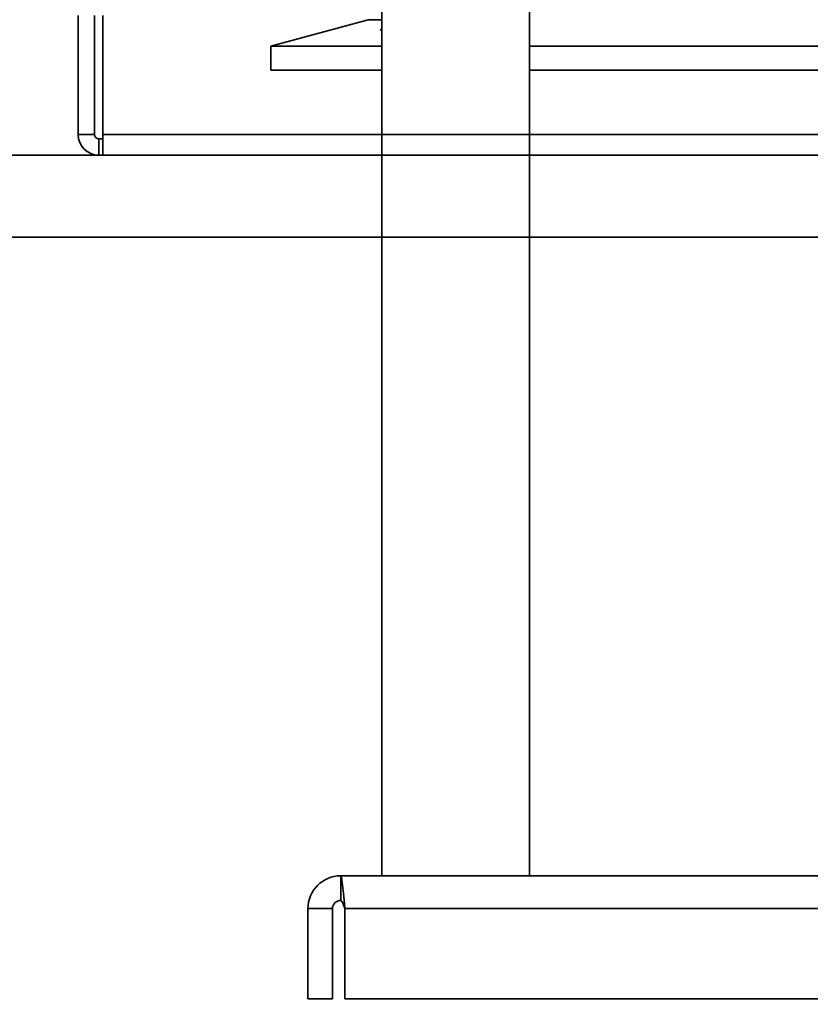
# Model space of a CAD drawing. Header units: millimetres. Extents: x 42175 to 97175, y 10092 to 468192.
# Tile 9 of 256: x 61811 to 61908, y 25504 to 25624. Entities that reach past the tile are written whole.
import ezdxf

# ---------------------------------------------------------------- set-up
doc = ezdxf.new("R2010")
doc.units = ezdxf.units.MM
doc.header["$XCLIPFRAME"] = 2
for name, color, linetype in [('AHU03-3-42843OBJ', 8, 'Continuous'), ('AHU03-3-68109OBJ', 8, 'Continuous'), ('AHU03-3-68634OBJ', 8, 'Continuous'), ('AHU03-3-68635OBJ', 8, 'Continuous')]:
    doc.layers.add(name, color=color, linetype=linetype)
picture_1 = doc.add_image_def('image1.bmp', size_in_pixel=(951, 911))

msp = doc.modelspace()

# ---------------------------------------------------------------- linework, layer by layer
at = {"color": 8, "linetype": 'Continuous', "lineweight": 35, "ltscale": 100}
for p, q in [((61551.76, 25607.63), (63368.76, 25607.63)), ((62934.07, 25597.63), (61551.76, 25597.63))]:
    msp.add_line(p, q, dxfattribs=at)
at = {"layer": 'AHU03-3-42843OBJ', "color": 8, "linetype": 'Continuous', "lineweight": 35, "ltscale": 100}
for p, q in [((61853.65, 25624.09), (61841.78, 25620.91)), ((61853.65, 25624.09), (61855.28, 25624.09)), ((61855.28, 25623), (61855.25, 25622.98)), ((61841.78, 25617.96), (61841.78, 25620.91)), ((61855.28, 25620.91), (61841.78, 25620.91)), ((62095.28, 25620.91), (61873.28, 25620.91)), ((61855.28, 25617.96), (61841.78, 25617.96)), ((62095.28, 25617.96), (61873.28, 25617.96))]:
    msp.add_line(p, q, dxfattribs=at)
at = {"layer": 'AHU03-3-42843OBJ', "color": 8, "linetype": 'Continuous', "lineweight": 35, "ltscale": 100, "flags": 128}
for points in [[(61855.16, 25622.92), (61855.14, 25622.9), (61855.13, 25622.88), (61855.14, 25622.86), (61855.15, 25622.86), (61855.17, 25622.85), (61855.21, 25622.84), (61855.28, 25622.84)], [(61855.25, 25622.98), (61855.16, 25622.92)]]:
    msp.add_lwpolyline(points, dxfattribs=at)
at = {"layer": 'AHU03-3-42843OBJ', "color": 8, "linetype": 'Continuous', "lineweight": 35, "ltscale": 100}
for centre, radius, start, end in [((61853.91, 25623.13), 1, 90, 105), ((61854.83, 25624.78), 1.85, 283.1412, 283.956)]:
    msp.add_arc(centre, radius, start, end, dxfattribs=at)
at = {"layer": 'AHU03-3-68109OBJ', "color": 8, "linetype": 'Continuous', "lineweight": 35, "ltscale": 100}
for p, q in [((61818.28, 25610.13), (61818.28, 25624.63)), ((61820.28, 25610.13), (61820.28, 25624.63)), ((61821.28, 25607.63), (61821.28, 25624.63)), ((61818.28, 25610.13), (61820.28, 25610.13)), ((61820.78, 25607.63), (61820.78, 25609.63)), ((61820.78, 25609.63), (61821.28, 25609.63)), ((62147.28, 25610.13), (61821.28, 25610.13)), ((61820.78, 25607.63), (62147.78, 25607.63))]:
    msp.add_line(p, q, dxfattribs=at)
for radius in [2.5, 0.5]:
    msp.add_arc((61820.78, 25610.13), radius, 180, 270, dxfattribs=at)
at = {"layer": 'AHU03-3-68634OBJ', "color": 8, "linetype": 'Continuous', "lineweight": 35, "ltscale": 100}
for p, q in [((61850.28, 25519.83), (61850.28, 25516.83)), ((62118.28, 25519.83), (61850.28, 25519.83)), ((61846.28, 25515.83), (61846.28, 25504.83)), ((61846.28, 25515.83), (61849.28, 25515.83)), ((61849.28, 25515.83), (61849.28, 25504.83)), ((61850.69, 25516.86), (61850.73, 25516.45)), ((61850.73, 25516.45), (61850.78, 25515.83)), ((61850.78, 25515.83), (61850.78, 25504.83)), ((62117.78, 25515.83), (61850.78, 25515.83)), ((61846.28, 25504.83), (61849.28, 25504.83)), ((62117.78, 25504.83), (61850.78, 25504.83))]:
    msp.add_line(p, q, dxfattribs=at)
at = {"layer": 'AHU03-3-68634OBJ', "color": 8, "linetype": 'Continuous', "lineweight": 35, "ltscale": 100, "flags": 128}
for points in [[(61850.28, 25519.83), (61850.33, 25519.77), (61850.38, 25519.61), (61850.43, 25519.35), (61850.48, 25519), (61850.59, 25518.05), (61850.69, 25516.86)], [(61850.28, 25516.83), (61850.4, 25516.75), (61850.53, 25516.53), (61850.78, 25515.83)]]:
    msp.add_lwpolyline(points, dxfattribs=at)
at = {"layer": 'AHU03-3-68634OBJ', "color": 8, "linetype": 'Continuous', "lineweight": 35, "ltscale": 100}
for radius in [4, 1]:
    msp.add_arc((61850.28, 25515.83), radius, 90, 180, dxfattribs=at)
at = {"layer": 'AHU03-3-68635OBJ', "color": 8, "linetype": 'Continuous', "lineweight": 35, "ltscale": 100}
for p, q in [((61855.28, 25732.8), (61855.28, 25519.83)), ((61873.28, 25732.8), (61873.28, 25519.83))]:
    msp.add_line(p, q, dxfattribs=at)

# ---------------------------------------------------------------- pictures from other files: only their frames are drawn
at = {"color": 8, "lineweight": 13}
image = msp.add_image(picture_1, insert=(61504.13, 26425.82), size_in_units=(1986.02, 1904.63), rotation=-90, dxfattribs=at)
image.set_boundary_path([(-0.5, -0.5), (950.5, 910.5)])

doc.saveas('drawing.dxf')
